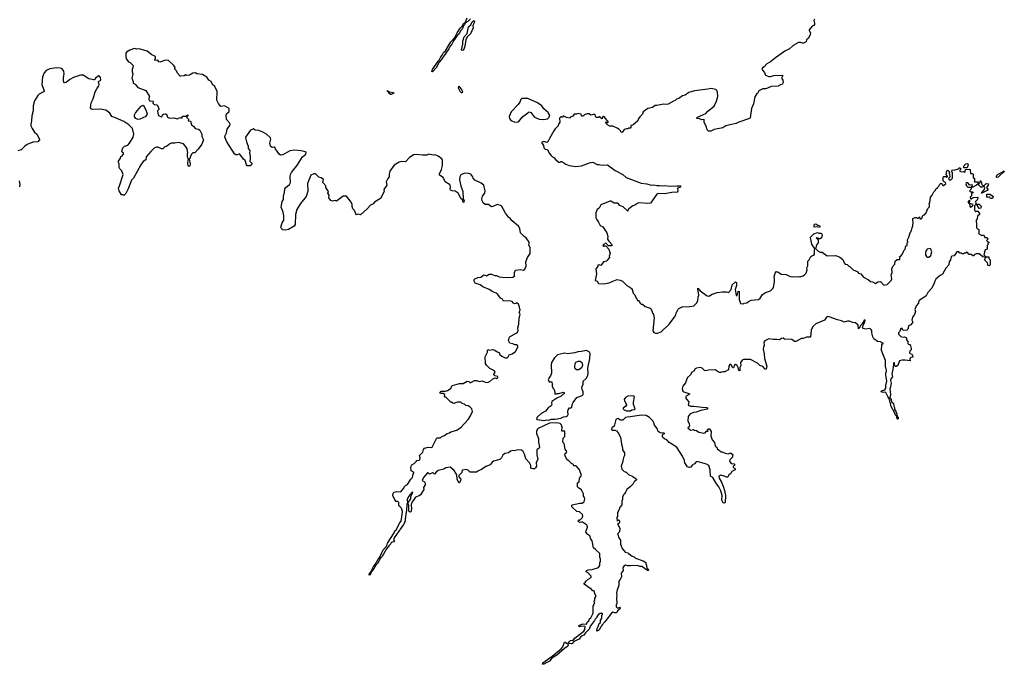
# Model space of a CAD drawing. Extents: x 2528690 to 2677062, y 911844 to 1023253.
# Tile 11 of 145: x 2553500 to 2567370, y 932264 to 941348. Entities that reach past the tile are written whole.
import ezdxf

# ---------------------------------------------------------------- set-up
doc = ezdxf.new("R2010")
doc.units = 0

msp = doc.modelspace()

# ---------------------------------------------------------------- linework, layer by layer
at = {"layer": '0CON10XD'}
for points in [[(2559315, 940614), (2559308, 940618), (2559315, 940644), (2559394, 940765), (2559410, 940780), (2559432, 940825), (2559453, 940847), (2559469, 940885), (2559499, 940911), (2559575, 941037), (2559631, 941099), (2559663, 941165), (2559705, 941231), (2559739, 941261), (2559752, 941295), (2559778, 941312), (2559805, 941373)], [(2559850, 941360), (2559815, 941322), (2559778, 941302), (2559766, 941275), (2559750, 941260), (2559735, 941215), (2559710, 941190), (2559690, 941150), (2559669, 941131), (2559611, 941049), (2559587, 941003), (2559563, 940977), (2559545, 940936), (2559435, 940781), (2559410, 940750), (2559365, 940670), (2559315, 940614)], [(2559735, 940916), (2559724, 940925), (2559741, 941005), (2559741, 941045), (2559760, 941105), (2559804, 941155), (2559824, 941246), (2559854, 941275), (2559874, 941316), (2559895, 941330), (2559905, 941330), (2559904, 941305), (2559882, 941268), (2559887, 941235), (2559849, 941151), (2559805, 941105), (2559786, 941065), (2559769, 940975), (2559756, 940934), (2559745, 940919), (2559735, 940916)], [(2564696, 941355), (2564687, 941335), (2564698, 941298), (2564695, 941280), (2564685, 941268), (2564665, 941258), (2564623, 941205), (2564622, 941195), (2564640, 941165), (2564633, 941135), (2564608, 941085), (2564582, 941065), (2564580, 941035), (2564543, 941017), (2564525, 941018), (2564505, 941028), (2564473, 941027), (2564395, 940986), (2564345, 940936), (2564278, 940905), (2564145, 940813), (2564076, 940754), (2564025, 940724), (2563986, 940684), (2563965, 940671), (2563956, 940655), (2563962, 940635), (2563992, 940605), (2563999, 940575), (2564007, 940567)], [(2560388, 936608), (2560397, 936623), (2560435, 936637), (2560486, 936674), (2560518, 936735), (2560515, 936750), (2560500, 936765), (2560475, 936768), (2560445, 936782), (2560405, 936788), (2560387, 936825), (2560398, 936872), (2560407, 936883), (2560495, 936929), (2560513, 936945), (2560523, 936965), (2560518, 937005), (2560529, 937055), (2560534, 937146), (2560548, 937195), (2560538, 937225), (2560550, 937255), (2560542, 937295), (2560525, 937340), (2560505, 937360), (2560473, 937343), (2560454, 937354), (2560436, 937376), (2560406, 937386), (2560315, 937382), (2560299, 937409), (2560272, 937425), (2560236, 937476), (2560214, 937494), (2560165, 937512), (2560115, 937544), (2560022, 937582), (2559985, 937611), (2559929, 937629), (2559917, 937637), (2559900, 937665), (2559900, 937685), (2559913, 937697), (2559954, 937716), (2559995, 937718), (2560037, 937753), (2560055, 937750), (2560075, 937738), (2560115, 937760), (2560145, 937763), (2560195, 937743), (2560215, 937743), (2560255, 937724), (2560295, 937721), (2560376, 937714), (2560445, 937718), (2560468, 937735), (2560470, 937785), (2560485, 937820), (2560555, 937828), (2560595, 937820), (2560616, 937834), (2560636, 937875), (2560631, 937935), (2560654, 937996), (2560691, 938055), (2560690, 938135), (2560671, 938175), (2560679, 938195), (2560678, 938215), (2560635, 938274), (2560605, 938294), (2560556, 938346), (2560547, 938405), (2560528, 938438), (2560435, 938513), (2560408, 938548), (2560384, 938565), (2560345, 938620), (2560287, 938725), (2560226, 938744), (2560165, 938716), (2560145, 938713), (2560105, 938742), (2560055, 938746), (2560027, 938767), (2560014, 938796), (2560010, 938825), (2560021, 938859), (2560050, 938905), (2560059, 938935), (2560041, 938995), (2560036, 939016), (2560003, 939045), (2559911, 939085), (2559890, 939115), (2559884, 939135), (2559855, 939169), (2559825, 939180), (2559766, 939184), (2559715, 939162), (2559698, 939135), (2559697, 939093), (2559712, 939005), (2559743, 938925), (2559747, 938817), (2559760, 938795), (2559757, 938775), (2559745, 938770), (2559738, 938808), (2559720, 938825), (2559675, 938904), (2559635, 938932), (2559590, 938935), (2559570, 938945), (2559563, 938963), (2559569, 938995), (2559564, 939015), (2559555, 939026), (2559495, 939064), (2559465, 939122), (2559416, 939156), (2559416, 939175), (2559440, 939235), (2559454, 939295), (2559456, 939365), (2559446, 939385), (2559395, 939426), (2559355, 939444), (2559325, 939441), (2559265, 939451), (2559235, 939441), (2559175, 939438), (2559085, 939448), (2559046, 939444), (2558985, 939403), (2558935, 939347), (2558885, 939348), (2558845, 939338), (2558775, 939300), (2558716, 939214), (2558704, 939175), (2558706, 939135), (2558685, 939110), (2558663, 939065), (2558670, 939015), (2558631, 938955), (2558632, 938928), (2558583, 938827), (2558500, 938775), (2558480, 938755), (2558440, 938735), (2558395, 938682), (2558302, 938598), (2558265, 938608), (2558245, 938600), (2558235, 938610), (2558218, 938658), (2558192, 938685), (2558182, 938715), (2558182, 938745), (2558170, 938775), (2558105, 938860), (2558055, 938862), (2557965, 938792), (2557945, 938800), (2557905, 938792), (2557885, 938802), (2557855, 938840), (2557858, 938875), (2557843, 938905), (2557849, 938929), (2557813, 938983), (2557812, 939005), (2557772, 939055), (2557778, 939095), (2557745, 939120), (2557715, 939128), (2557668, 939178), (2557645, 939178), (2557601, 939155), (2557555, 939038), (2557558, 938932), (2557535, 938857), (2557454, 938756), (2557404, 938675), (2557383, 938605), (2557380, 938460), (2557365, 938438), (2557285, 938392), (2557245, 938383), (2557205, 938388), (2557192, 938395), (2557180, 938425), (2557197, 938485), (2557219, 938525), (2557222, 938585), (2557211, 938635), (2557184, 938705), (2557198, 938785), (2557214, 938816), (2557214, 938866), (2557229, 938915), (2557234, 938965), (2557250, 938985), (2557303, 939025), (2557316, 939054), (2557309, 939139), (2557314, 939165), (2557329, 939195), (2557415, 939305), (2557483, 939417), (2557532, 939455), (2557534, 939475), (2557523, 939485), (2557465, 939502), (2557375, 939510), (2557305, 939498), (2557205, 939443), (2557175, 939441), (2557156, 939455), (2557126, 939495), (2557104, 939525), (2557095, 939550), (2557085, 939554), (2557055, 939549), (2557034, 939565), (2557024, 939606), (2557036, 939665), (2557032, 939685), (2556978, 939735), (2556925, 939764), (2556870, 939785), (2556815, 939792), (2556795, 939808), (2556783, 939807), (2556750, 939790), (2556681, 939695), (2556679, 939685), (2556694, 939626), (2556719, 939565), (2556720, 939535), (2556740, 939505), (2556736, 939465), (2556746, 939435), (2556747, 939385), (2556743, 939355), (2556768, 939325), (2556767, 939303), (2556745, 939290), (2556705, 939290), (2556694, 939304), (2556678, 939365), (2556655, 939383), (2556601, 939451), (2556587, 939453), (2556565, 939443), (2556547, 939443), (2556525, 939458), (2556416, 939626), (2556392, 939695), (2556393, 939715), (2556412, 939755), (2556423, 939807), (2556461, 939855), (2556464, 939875), (2556456, 939896), (2556415, 939942), (2556408, 940005), (2556415, 940023), (2556449, 940055), (2556452, 940095), (2556383, 940133), (2556335, 940123), (2556300, 940165), (2556279, 940215), (2556282, 940335), (2556248, 940405), (2556217, 940435), (2556199, 940479), (2556165, 940497), (2556136, 940536), (2556075, 940577), (2555995, 940587), (2555975, 940597), (2555940, 940595), (2555892, 940568), (2555855, 940562), (2555835, 940570), (2555815, 940558), (2555768, 940552), (2555762, 940552), (2555722, 940595), (2555708, 940628), (2555685, 940650), (2555688, 940675), (2555672, 940705), (2555595, 940771), (2555555, 940779), (2555475, 940751), (2555462, 940755), (2555445, 940778), (2555415, 940772), (2555402, 940785), (2555412, 940805), (2555412, 940825), (2555405, 940832), (2555363, 940853), (2555294, 940904), (2555185, 940936), (2555144, 940934), (2555115, 940942), (2555050, 940920), (2555005, 940892), (2554997, 940875), (2554993, 940835), (2554998, 940798), (2555032, 940755), (2555055, 940743), (2555098, 940705), (2555096, 940674), (2555083, 940645), (2555084, 940615), (2555096, 940585), (2555087, 940563), (2555082, 940525), (2555100, 940475), (2555100, 940455), (2555125, 940438), (2555165, 940394), (2555275, 940350), (2555330, 940265), (2555322, 940258), (2555320, 940235), (2555325, 940210), (2555335, 940203), (2555375, 940200), (2555380, 940195), (2555375, 940170), (2555394, 940154), (2555405, 940152), (2555435, 940148), (2555458, 940095), (2555458, 940082), (2555440, 940065), (2555452, 940002), (2555495, 939980), (2555508, 939985), (2555514, 940006), (2555524, 940016), (2555555, 940022), (2555570, 940015), (2555580, 939975), (2555600, 939965), (2555625, 939960), (2555673, 939963), (2555725, 939952), (2555755, 939968), (2555785, 939960), (2555792, 939988), (2555842, 939988), (2555868, 940008), (2555870, 939995), (2555852, 939975), (2555878, 939945), (2555880, 939935), (2555873, 939923), (2555905, 939920), (2555922, 939865), (2555949, 939849), (2555972, 939815), (2556017, 939807), (2556039, 939789), (2556068, 939735), (2556064, 939704), (2556087, 939655), (2556067, 939595), (2556015, 939522), (2555965, 939470), (2555938, 939472), (2555925, 939460), (2555903, 939417), (2555900, 939395), (2555888, 939382), (2555901, 939315), (2555895, 939290), (2555885, 939280), (2555875, 939290), (2555870, 939325), (2555872, 939365), (2555880, 939385), (2555870, 939395), (2555862, 939425), (2555862, 939455), (2555870, 939475), (2555862, 939485), (2555858, 939535), (2555808, 939598), (2555735, 939617), (2555685, 939608), (2555635, 939608), (2555615, 939600), (2555567, 939563), (2555545, 939558), (2555515, 939530), (2555499, 939529), (2555445, 939552), (2555427, 939553), (2555392, 939538), (2555345, 939492), (2555282, 939415), (2555276, 939374), (2555241, 939349), (2555205, 939302), (2555104, 939116), (2555073, 939085), (2555028, 938965), (2554995, 938900), (2554965, 938870), (2554955, 938880), (2554932, 938882), (2554900, 938935), (2554890, 938975), (2554908, 939005), (2554957, 939165), (2554938, 939218), (2554910, 939245), (2554903, 939263), (2554900, 939315), (2554890, 939335), (2554890, 939355), (2554920, 939395), (2554925, 939420), (2554945, 939430), (2554960, 939455), (2554960, 939465), (2554943, 939483), (2554940, 939495), (2554955, 939540), (2554975, 939568), (2555025, 939582), (2555045, 939608), (2555098, 939692), (2555109, 939735), (2555088, 939815), (2555038, 939868), (2554965, 939912), (2554850, 939965), (2554800, 939985), (2554769, 940029), (2554715, 940073), (2554635, 940089), (2554525, 940083), (2554505, 940090), (2554498, 940105), (2554507, 940175), (2554537, 940235), (2554565, 940330), (2554587, 940375), (2554616, 940415), (2554618, 940435), (2554610, 940475), (2554641, 940495), (2554637, 940535), (2554625, 940552), (2554615, 940557), (2554601, 940549), (2554570, 940525), (2554557, 940503), (2554545, 940502), (2554475, 940517), (2554395, 940566), (2554355, 940567), (2554256, 940534), (2554204, 940506), (2554155, 940461), (2554135, 940457), (2554124, 940464), (2554116, 940495), (2554116, 940535), (2554126, 940586), (2554123, 940625), (2554100, 940655), (2554077, 940667), (2554015, 940671), (2553925, 940654), (2553875, 940632), (2553845, 940600), (2553821, 940545)], [(2553821, 940545), (2553811, 940435), (2553844, 940345), (2553835, 940330), (2553775, 940299), (2553755, 940279), (2553710, 940205), (2553692, 940135), (2553689, 940065), (2553670, 939995), (2553668, 939925), (2553656, 939874), (2553656, 939854), (2553674, 939815), (2553710, 939765), (2553740, 939735), (2553780, 939665), (2553777, 939655), (2553755, 939628), (2553685, 939620), (2553605, 939591), (2553572, 939568), (2553520, 939515), (2553475, 939502)], [(2564007, 940567), (2564055, 940548), (2564075, 940548), (2564125, 940560), (2564245, 940568), (2564247, 940553), (2564230, 940525), (2564252, 940495), (2564257, 940463), (2564240, 940435), (2564215, 940432), (2564185, 940412), (2564085, 940408), (2564035, 940382), (2564005, 940372), (2563968, 940372), (2563910, 940345), (2563895, 940310), (2563882, 940308), (2563855, 940262), (2563837, 940163), (2563807, 940095), (2563788, 939965), (2563780, 939955), (2563628, 939902), (2563595, 939884), (2563502, 939868), (2563448, 939852), (2563405, 939826), (2563285, 939802), (2563235, 939778), (2563205, 939778), (2563184, 939794), (2563172, 939842), (2563143, 939903), (2563140, 939935), (2563135, 939940), (2563108, 939938), (2563075, 939952), (2563040, 939955), (2563040, 939965), (2563050, 939975), (2563165, 940028), (2563195, 940060), (2563281, 940129), (2563318, 940202), (2563334, 940265), (2563331, 940325), (2563322, 940352), (2563305, 940366), (2563235, 940378), (2563195, 940367), (2563004, 940346), (2562925, 940321), (2562875, 940286), (2562835, 940274), (2562785, 940238), (2562754, 940226), (2562735, 940208), (2562709, 940201), (2562635, 940158), (2562605, 940152), (2562567, 940157), (2562475, 940138), (2562452, 940138), (2562415, 940110), (2562350, 940095), (2562285, 940052), (2562272, 940015), (2562235, 939980), (2562213, 939947), (2562208, 939925), (2562136, 939864), (2562110, 939855), (2562110, 939825), (2562105, 939820), (2562075, 939820), (2562065, 939810), (2562048, 939812), (2562015, 939800), (2561985, 939760), (2561974, 939764), (2561965, 939780), (2561943, 939803), (2561915, 939820), (2561855, 939848), (2561815, 939850), (2561780, 939865), (2561760, 939885), (2561760, 939895), (2561750, 939905), (2561765, 939910), (2561775, 939900), (2561785, 939900), (2561790, 939905), (2561788, 939915), (2561770, 939930), (2561745, 939972), (2561725, 939982), (2561712, 939978), (2561705, 939950), (2561680, 939965), (2561675, 939980), (2561665, 939980), (2561655, 939970), (2561625, 939970), (2561610, 939985), (2561605, 940010), (2561585, 940012), (2561545, 940002), (2561522, 940022), (2561495, 940022), (2561453, 940007), (2561442, 939988), (2561425, 939988), (2561412, 939995), (2561408, 940018), (2561365, 940028), (2561345, 940018), (2561313, 940017), (2561288, 939982), (2561262, 939978), (2561255, 939960), (2561205, 939968), (2561165, 939990), (2561155, 939990), (2561145, 939970), (2561135, 939980), (2561123, 939977), (2561105, 939960), (2561110, 939905), (2561090, 939875), (2561087, 939853), (2561045, 939810), (2561025, 939780), (2560964, 939676), (2560942, 939625), (2560925, 939617), (2560885, 939631), (2560852, 939618), (2560878, 939575), (2560884, 939544), (2560900, 939525), (2560935, 939518), (2560958, 939465), (2560985, 939432), (2561004, 939414), (2561026, 939406), (2561051, 939371), (2561095, 939340), (2561115, 939340), (2561125, 939350), (2561135, 939350), (2561194, 939314), (2561240, 939295), (2561335, 939277), (2561415, 939287), (2561525, 939330), (2561575, 939340), (2561635, 939309), (2561665, 939309), (2561705, 939298), (2561780, 939305), (2561890, 939225), (2561995, 939167), (2562044, 939124), (2562254, 939044), (2562335, 939034), (2562395, 939016), (2562435, 939021), (2562475, 939010), (2562515, 939013), (2562555, 939008), (2562585, 939012), (2562665, 939003), (2562755, 939009), (2562810, 939005), (2562810, 938995), (2562800, 938985), (2562766, 938974), (2562769, 938935), (2562760, 938915), (2562715, 938918), (2562585, 938894), (2562493, 938897), (2562475, 938888), (2562385, 938762), (2562345, 938757), (2562235, 938769), (2562208, 938762), (2562165, 938733), (2562135, 938723), (2562082, 938685), (2562072, 938675), (2562065, 938652), (2561999, 938709), (2561955, 938732), (2561925, 938762), (2561874, 938764), (2561825, 938792), (2561815, 938792), (2561685, 938737), (2561665, 938690), (2561635, 938672), (2561614, 938626), (2561614, 938555), (2561624, 938535), (2561654, 938494), (2561677, 938447), (2561715, 938428), (2561770, 938345), (2561783, 938295), (2561781, 938255), (2561798, 938228), (2561846, 938174), (2561835, 938161), (2561793, 938163), (2561770, 938185), (2561766, 938196), (2561755, 938198), (2561725, 938182), (2561713, 938167), (2561725, 938152), (2561735, 938160), (2561755, 938160), (2561798, 938115), (2561818, 938055), (2561803, 938015), (2561808, 937995), (2561775, 937960), (2561770, 937945), (2561725, 937938), (2561686, 937884), (2561665, 937892), (2561645, 937890), (2561642, 937868), (2561618, 937835), (2561624, 937766), (2561608, 937675), (2561635, 937662), (2561655, 937632), (2561725, 937627), (2561805, 937638), (2561845, 937658), (2561915, 937688), (2561957, 937677), (2561991, 937661), (2562054, 937604), (2562095, 937580), (2562118, 937558), (2562127, 937547), (2562140, 937495), (2562165, 937470), (2562182, 937422), (2562200, 937405), (2562205, 937390), (2562215, 937390), (2562228, 937378), (2562230, 937365), (2562242, 937352), (2562255, 937340), (2562275, 937340), (2562310, 937305), (2562382, 937282), (2562395, 937270), (2562418, 937208), (2562430, 937195), (2562440, 937145), (2562418, 936965), (2562435, 936940), (2562455, 936932), (2562485, 936932), (2562535, 936948), (2562650, 937055), (2562722, 937155), (2562742, 937188), (2562750, 937225), (2562760, 937235), (2562770, 937265), (2562785, 937280), (2562815, 937290), (2562828, 937302), (2562935, 937308), (2562995, 937318), (2563036, 937354), (2563052, 937385), (2563058, 937442), (2563067, 937465), (2563051, 937555), (2563054, 937566), (2563087, 937527), (2563185, 937457), (2563206, 937454), (2563255, 937478), (2563325, 937503), (2563397, 937513), (2563454, 937514), (2563485, 937502), (2563522, 937545), (2563535, 937611), (2563585, 937656), (2563597, 937645), (2563599, 937601), (2563577, 937545), (2563595, 937460), (2563605, 937460), (2563621, 937519), (2563635, 937522), (2563634, 937405), (2563655, 937348), (2563695, 937343), (2563705, 937352), (2563745, 937358), (2563765, 937378), (2563805, 937394), (2563907, 937403), (2563930, 937425), (2563962, 937475), (2564005, 937504), (2564075, 937529), (2564106, 937554), (2564118, 937575), (2564131, 937655), (2564133, 937693), (2564126, 937725), (2564144, 937776), (2564162, 937798), (2564182, 937795), (2564225, 937760), (2564296, 937756), (2564355, 937730), (2564385, 937724), (2564415, 937730), (2564445, 937723), (2564475, 937730), (2564490, 937725), (2564535, 937737), (2564562, 937755), (2564577, 937775), (2564592, 937825), (2564588, 937852), (2564601, 937879), (2564600, 937945), (2564622, 937965), (2564645, 938010), (2564658, 938022), (2564688, 938032), (2564696, 938044), (2564696, 938095), (2564703, 938123), (2564683, 938145), (2564661, 938185), (2564643, 938255), (2564642, 938285), (2564685, 938330), (2564738, 938348), (2564755, 938338), (2564785, 938342), (2564796, 938336), (2564803, 938315), (2564796, 938274), (2564775, 938260), (2564755, 938260), (2564745, 938270), (2564730, 938270), (2564725, 938280), (2564720, 938275), (2564750, 938245), (2564750, 938205), (2564736, 938184), (2564723, 938175), (2564716, 938134), (2564710, 938125), (2564748, 938085), (2564775, 938074), (2564805, 938072), (2564875, 938022), (2564995, 938026), (2565052, 938002), (2565095, 937970), (2565115, 937920), (2565130, 937905), (2565155, 937898), (2565180, 937875), (2565195, 937870), (2565240, 937825), (2565295, 937798), (2565315, 937778), (2565350, 937765), (2565385, 937720), (2565455, 937682), (2565485, 937658), (2565515, 937652), (2565555, 937632), (2565590, 937655), (2565625, 937658), (2565675, 937608), (2565695, 937612), (2565720, 937615), (2565777, 937675), (2565784, 937695), (2565777, 937753), (2565792, 937785), (2565784, 937836), (2565805, 937880), (2565830, 937905), (2565833, 937947), (2565863, 937967), (2565892, 937968), (2565900, 937975), (2565900, 937995), (2565892, 938008), (2565908, 938012), (2565926, 938034), (2565947, 938065), (2565956, 938095), (2565974, 938116), (2565985, 938160), (2566000, 938165), (2566000, 938205), (2566010, 938215), (2566008, 938245), (2566027, 938283), (2566043, 938345), (2566062, 938375), (2566070, 938415), (2566083, 938445), (2566088, 938495), (2566080, 938525), (2566082, 938548), (2566115, 938560), (2566135, 938560), (2566145, 938550), (2566155, 938550), (2566175, 938570), (2566182, 938542), (2566195, 938540), (2566208, 938552), (2566222, 938588), (2566235, 938600), (2566245, 938600), (2566270, 938625), (2566292, 938688), (2566317, 938713), (2566318, 938735), (2566310, 938755), (2566320, 938765), (2566328, 938845), (2566352, 938875), (2566375, 938922), (2566402, 938945), (2566412, 938968), (2566428, 938972), (2566430, 938985), (2566447, 939003), (2566465, 939040), (2566488, 939038), (2566505, 939010), (2566515, 939010), (2566547, 939033), (2566540, 939055), (2566522, 939062), (2566510, 939075), (2566508, 939115), (2566515, 939140), (2566545, 939140), (2566555, 939130), (2566568, 939132), (2566570, 939145), (2566550, 939165), (2566562, 939218), (2566575, 939228), (2566600, 939205), (2566600, 939195), (2566590, 939185), (2566598, 939175), (2566602, 939128), (2566582, 939108), (2566595, 939090), (2566615, 939090), (2566638, 939115), (2566640, 939155)], [(2559725, 940316), (2559705, 940336), (2559682, 940385), (2559685, 940413), (2559729, 940355), (2559737, 940335), (2559735, 940317), (2559725, 940316)], [(2558735, 940293), (2558722, 940295), (2558699, 940315), (2558693, 940333), (2558670, 940345), (2558688, 940345), (2558703, 940333), (2558764, 940324), (2558770, 940315), (2558735, 940293)], [(2555165, 939945), (2555195, 939952), (2555280, 939990), (2555300, 940015), (2555283, 940073), (2555252, 940125), (2555235, 940140), (2555204, 940126), (2555131, 940039), (2555112, 940005), (2555112, 939982), (2555129, 939959), (2555165, 939945)], [(2560475, 939906), (2560525, 939911), (2560585, 939977), (2560675, 940048), (2560699, 940039), (2560754, 939974), (2560817, 939947), (2560885, 939940), (2560935, 939950), (2560960, 939975), (2560970, 940005), (2560950, 940025), (2560950, 940035), (2560884, 940094), (2560853, 940133), (2560795, 940178), (2560658, 940238), (2560575, 940236), (2560560, 940225), (2560544, 940186), (2560520, 940155), (2560425, 940048), (2560396, 939985), (2560401, 939955), (2560415, 939936), (2560433, 939925), (2560475, 939906)], [(2566845, 939260), (2566805, 939260), (2566790, 939275), (2566830, 939315), (2566845, 939322), (2566858, 939318), (2566862, 939305), (2566845, 939260)], [(2566640, 939155), (2566640, 939195), (2566630, 939205), (2566635, 939230), (2566665, 939228), (2566685, 939238), (2566715, 939240), (2566735, 939260), (2566745, 939260), (2566760, 939245), (2566742, 939228), (2566742, 939212), (2566765, 939202), (2566795, 939210), (2566815, 939200), (2566820, 939205), (2566822, 939238), (2566875, 939242), (2566888, 939235), (2566892, 939182), (2566925, 939180), (2566932, 939172), (2566932, 939125), (2566952, 939112), (2566948, 939085), (2566952, 939062), (2567000, 939065), (2566998, 939032), (2566980, 939015), (2566925, 938990), (2566910, 938990), (2566920, 939005), (2566915, 939020), (2566885, 939018), (2566855, 939048), (2566833, 939047), (2566830, 939035), (2566838, 939005), (2566855, 938990), (2566910, 938990), (2566897, 938953), (2566880, 938935), (2566895, 938920), (2566925, 938920), (2566930, 938915), (2566910, 938895), (2566910, 938865), (2566890, 938845), (2566892, 938822), (2566905, 938822), (2566929, 938841), (2566995, 938847), (2566992, 938815), (2566966, 938785), (2566968, 938758), (2566975, 938750), (2567015, 938750), (2567042, 938722), (2567039, 938691), (2567015, 938688), (2567000, 938705), (2566988, 938738), (2566965, 938740), (2566950, 938725), (2566950, 938665), (2566960, 938655), (2566962, 938642), (2566975, 938650), (2566995, 938650), (2567020, 938615), (2567020, 938605), (2566993, 938577), (2566987, 938543), (2566972, 938525), (2566972, 938495), (2566980, 938485), (2566980, 938415), (2566992, 938402), (2567010, 938395), (2567012, 938332), (2567045, 938310), (2567075, 938310), (2567090, 938295), (2567095, 938280), (2567127, 938277), (2567140, 938255), (2567120, 938235), (2567132, 938222), (2567150, 938215), (2567150, 938205), (2567140, 938195), (2567140, 938175), (2567130, 938165), (2567130, 938115), (2567100, 938105), (2567081, 938035), (2567108, 938008), (2567150, 938005), (2567150, 937985), (2567170, 937965), (2567170, 937895), (2567155, 937880), (2567143, 937883), (2567134, 937894), (2567138, 937905), (2567131, 937921), (2567091, 937965), (2567108, 937998), (2567066, 938006), (2567015, 938048), (2566973, 938047), (2566952, 938038), (2566935, 938020), (2566925, 938020), (2566905, 938040), (2566875, 938040), (2566845, 938070), (2566825, 938060), (2566805, 938060), (2566795, 938050), (2566775, 938050), (2566765, 938060), (2566745, 938060), (2566723, 938083), (2566701, 938079), (2566665, 938020), (2566633, 938017), (2566620, 938005), (2566610, 937965), (2566591, 937935), (2566588, 937892), (2566544, 937846), (2566500, 937760), (2566465, 937741), (2566405, 937691), (2566389, 937665), (2566384, 937635), (2566347, 937565), (2566295, 937502), (2566268, 937455), (2566168, 937385), (2566160, 937355), (2566130, 937315), (2566108, 937265), (2566117, 937235), (2566107, 937193), (2566076, 937154), (2566068, 937115), (2566080, 937085), (2566055, 937050), (2566020, 937035), (2566017, 937003), (2566010, 936985), (2565997, 936973), (2565945, 936970), (2565938, 936988), (2565925, 937000), (2565910, 936985), (2565900, 936955), (2565880, 936935), (2565880, 936915), (2565913, 936885), (2565935, 936873), (2565965, 936880), (2565992, 936865), (2565992, 936835), (2566010, 936815), (2566010, 936785), (2566025, 936770), (2566045, 936770), (2566059, 936715), (2566057, 936695), (2566038, 936675), (2566033, 936655), (2566045, 936642), (2566068, 936635), (2566078, 936615), (2566080, 936590), (2566055, 936587), (2566044, 936576), (2566040, 936565), (2566045, 936540), (2565975, 936552), (2565928, 936552), (2565895, 936540), (2565870, 936475), (2565845, 936460), (2565835, 936460), (2565828, 936468), (2565825, 936510), (2565815, 936517), (2565810, 936505), (2565804, 936445), (2565784, 936355), (2565794, 936315), (2565772, 936288), (2565767, 936265), (2565777, 936225), (2565768, 936172), (2565757, 936145), (2565769, 936065), (2565757, 936017), (2565776, 935996), (2565783, 935965), (2565808, 935938), (2565813, 935903), (2565824, 935884), (2565823, 935853), (2565843, 935833), (2565858, 935788), (2565860, 935755), (2565876, 935745), (2565876, 935723), (2565865, 935720), (2565861, 935725), (2565854, 935754), (2565838, 935775), (2565830, 935805), (2565774, 935895), (2565757, 935975), (2565742, 936015), (2565727, 936037), (2565703, 936095), (2565695, 936100), (2565664, 936094), (2565633, 936105), (2565642, 936118), (2565688, 936132), (2565703, 936155), (2565703, 936195), (2565716, 936255), (2565700, 936345), (2565700, 936375), (2565710, 936385), (2565710, 936405), (2565698, 936465), (2565696, 936545), (2565638, 936685), (2565643, 936767), (2565655, 936780), (2565670, 936785), (2565625, 936807), (2565585, 936812), (2565531, 936851), (2565518, 936878), (2565503, 936935), (2565505, 936970), (2565489, 936989), (2565465, 936994), (2565425, 936988), (2565378, 936995), (2565374, 937005), (2565388, 937052), (2565407, 937085), (2565408, 937118), (2565395, 937107), (2565369, 937061), (2565351, 937045), (2565327, 937003), (2565315, 936993), (2565311, 937041), (2565275, 937078), (2565235, 937080), (2565185, 937099), (2565162, 937098), (2565114, 937084), (2565075, 937103), (2565018, 937118), (2564901, 937161), (2564885, 937164), (2564865, 937158), (2564835, 937116), (2564715, 937061), (2564674, 937026), (2564649, 936975), (2564640, 936875), (2564585, 936872), (2564536, 936854), (2564515, 936853), (2564435, 936812), (2564413, 936813), (2564379, 936839), (2564275, 936848), (2564255, 936858), (2564230, 936855), (2564205, 936838), (2564165, 936843), (2564115, 936840), (2564055, 936851), (2563995, 936821), (2563982, 936805), (2563986, 936756), (2563976, 936735), (2563972, 936705), (2563988, 936638), (2563992, 936575), (2564024, 936466), (2564017, 936423), (2564000, 936425), (2563970, 936460), (2563925, 936476), (2563895, 936507), (2563795, 936561), (2563695, 936561), (2563675, 936548), (2563655, 936515), (2563659, 936475), (2563646, 936445), (2563645, 936398), (2563630, 936405), (2563622, 936445), (2563605, 936474), (2563585, 936487), (2563571, 936479), (2563555, 936443), (2563545, 936442), (2563522, 936485), (2563515, 936492), (2563505, 936490), (2563490, 936465), (2563485, 936412), (2563435, 936384), (2563405, 936384), (2563375, 936374), (2563355, 936377), (2563295, 936413), (2563205, 936408), (2563165, 936399), (2563146, 936406), (2563115, 936439), (2563085, 936446), (2563035, 936436), (2563015, 936426), (2562996, 936394), (2562965, 936377), (2562948, 936345), (2562908, 936305), (2562891, 936275), (2562881, 936229), (2562840, 936185), (2562832, 936145), (2562842, 936115), (2562854, 936104), (2562938, 936075), (2562930, 936065), (2562887, 936043), (2562878, 936025), (2562891, 936001), (2562928, 935965), (2562918, 935915), (2562951, 935901), (2562995, 935903), (2563115, 935886), (2563180, 935885), (2563193, 935875), (2563185, 935861), (2563095, 935842), (2563031, 935819), (2562995, 935814), (2562946, 935794), (2562917, 935755), (2562910, 935695), (2562931, 935655), (2562934, 935625), (2562929, 935611), (2562912, 935595), (2562945, 935566), (2562955, 935563), (2562992, 935572), (2563005, 935562), (2563035, 935558), (2563065, 935533), (2563135, 935520), (2563155, 935528), (2563175, 935550), (2563195, 935550), (2563200, 935555), (2563190, 935565), (2563190, 935575), (2563205, 935582), (2563215, 935580), (2563240, 935545), (2563238, 935485), (2563256, 935426), (2563288, 935388), (2563298, 935345), (2563304, 935334), (2563320, 935325), (2563325, 935300), (2563359, 935279), (2563375, 935260), (2563395, 935258), (2563438, 935238), (2563485, 935230), (2563515, 935242), (2563550, 935215), (2563540, 935205), (2563540, 935185), (2563502, 935145), (2563500, 935125), (2563523, 935093), (2563565, 935090), (2563570, 935085), (2563570, 935065), (2563550, 935055), (2563550, 935035), (2563575, 935030), (2563580, 935005), (2563531, 934979), (2563516, 934954), (2563490, 934935), (2563475, 934902), (2563455, 934901), (2563426, 934916), (2563375, 934929), (2563349, 934915), (2563355, 934885), (2563385, 934830), (2563412, 934762), (2563429, 934715), (2563442, 934645), (2563436, 934544), (2563425, 934534), (2563408, 934538), (2563392, 934575), (2563396, 934645), (2563379, 934709), (2563347, 934765), (2563316, 934805), (2563266, 934895), (2563232, 934915), (2563226, 935006), (2563207, 935065), (2563175, 935083), (2563045, 935120), (2563028, 935115), (2563005, 935090), (2562971, 935069), (2562955, 935040), (2562935, 935038), (2562905, 935048), (2562870, 935105), (2562864, 935135), (2562835, 935197), (2562760, 935315), (2562735, 935339), (2562651, 935391), (2562616, 935425), (2562585, 935440), (2562560, 935460), (2562553, 935475), (2562556, 935494), (2562570, 935510), (2562588, 935515), (2562575, 935519), (2562526, 935526), (2562506, 935536), (2562496, 935546), (2562482, 935585), (2562442, 935632), (2562434, 935665), (2562417, 935697), (2562373, 935743), (2562325, 935771), (2562255, 935773), (2562105, 935750), (2562055, 935749), (2562035, 935740), (2561995, 935704), (2561965, 935704), (2561925, 935728), (2561899, 935715), (2561875, 935620), (2561842, 935595), (2561838, 935575), (2561844, 935564), (2561885, 935562), (2561905, 935552), (2561932, 935525), (2561963, 935463), (2561978, 935365), (2561992, 935315), (2561990, 935285), (2562022, 935245), (2562018, 935205), (2562004, 935176), (2561992, 935108), (2561972, 935055), (2561980, 935015), (2562015, 934980), (2562045, 934970), (2562075, 934940), (2562135, 934912), (2562186, 934876), (2562190, 934865), (2562154, 934836), (2562140, 934805), (2562105, 934768), (2562051, 934729), (2562032, 934692)], [(2567265, 939124), (2567258, 939128), (2567259, 939145), (2567268, 939162), (2567370, 939220), (2567356, 939195), (2567314, 939155), (2567285, 939131), (2567265, 939124)], [(2553492, 939075), (2553500, 939025), (2553497, 938995)], [(2567055, 938902), (2567050, 938905), (2567053, 938915), (2567088, 938952), (2567098, 938978), (2567085, 939000), (2567075, 939000), (2567065, 938988), (2567038, 938988), (2567012, 939015), (2567010, 939035), (2567028, 939052), (2567035, 939080), (2567050, 939055), (2567053, 939023), (2567075, 939010), (2567085, 939010), (2567115, 939040), (2567146, 939035), (2567141, 939015), (2567121, 938985), (2567140, 938955), (2567140, 938945), (2567055, 938902)], [(2567185, 938828), (2567173, 938833), (2567165, 938850), (2567132, 938842), (2567122, 938855), (2567122, 938888), (2567165, 938890), (2567205, 938868), (2567212, 938855), (2567205, 938830), (2567185, 938828)], [(2566895, 938708), (2566905, 938710), (2566928, 938732), (2566930, 938745), (2566880, 938760), (2566880, 938785), (2566890, 938795), (2566875, 938800), (2566860, 938785), (2566860, 938765), (2566880, 938760), (2566885, 938720), (2566895, 938708)], [(2564765, 938420), (2564735, 938428), (2564693, 938423), (2564693, 938457), (2564702, 938468), (2564715, 938470), (2564743, 938453), (2564765, 938448), (2564772, 938435), (2564765, 938420)], [(2566285, 938001), (2566305, 938003), (2566335, 938026), (2566347, 938075), (2566336, 938116), (2566325, 938122), (2566285, 938112), (2566270, 938095), (2566260, 938065), (2566261, 938035), (2566275, 938010), (2566285, 938001)], [(2562032, 934692), (2562020, 934665), (2562005, 934650), (2561993, 934617), (2561990, 934585), (2561980, 934565), (2561980, 934505), (2561970, 934495), (2561970, 934485), (2561950, 934475), (2561950, 934455), (2561920, 934405), (2561920, 934345), (2561910, 934335), (2561915, 934280), (2561935, 934300), (2561950, 934285), (2561950, 934265), (2561935, 934250), (2561920, 934245), (2561952, 934182), (2561949, 934131), (2561927, 934105), (2561927, 934095), (2561942, 934045), (2561963, 934013), (2561963, 933955), (2561988, 933895), (2562030, 933845), (2562070, 933835), (2562075, 933820), (2562085, 933820), (2562128, 933788), (2562155, 933780), (2562175, 933760), (2562282, 933722), (2562318, 933698), (2562320, 933675), (2562330, 933665), (2562328, 933645), (2562334, 933624), (2562352, 933605), (2562360, 933585), (2562344, 933584), (2562262, 933642), (2562234, 933644), (2562205, 933658), (2562105, 933650), (2562065, 933652), (2562035, 933662), (2562010, 933645), (2561998, 933622), (2561999, 933585), (2561974, 933546), (2561976, 933495), (2561961, 933459), (2561940, 933435), (2561940, 933375), (2561918, 933315), (2561908, 933265), (2561912, 933235), (2561908, 933205), (2561910, 933115), (2561902, 933105), (2561902, 933075), (2561915, 933060), (2561935, 933060), (2561948, 933068), (2561957, 933057), (2561956, 933045), (2561950, 933035), (2561925, 933022), (2561909, 932991), (2561883, 932987), (2561855, 932997), (2561837, 932983), (2561757, 932883), (2561745, 932860), (2561700, 932815), (2561700, 932805), (2561682, 932788), (2561668, 932755), (2561655, 932740), (2561645, 932740), (2561635, 932730), (2561630, 932735), (2561633, 932767), (2561650, 932795), (2561663, 932837), (2561680, 932855), (2561680, 932885), (2561700, 932915), (2561700, 932955), (2561710, 932965), (2561705, 932990), (2561695, 932980), (2561675, 932980), (2561665, 932970), (2561655, 932970), (2561630, 932935), (2561628, 932922), (2561605, 932900), (2561598, 932882), (2561541, 932805), (2561522, 932758), (2561469, 932705), (2561447, 932673), (2561424, 932665), (2561400, 932645), (2561382, 932618), (2561305, 932584), (2561283, 932557), (2561269, 932552), (2561237, 932557), (2561233, 932565), (2561244, 932586), (2561261, 932599), (2561295, 932606), (2561323, 932637), (2561447, 932733), (2561462, 932755), (2561468, 932798), (2561415, 932802), (2561385, 932793), (2561372, 932805), (2561375, 932810), (2561434, 932836), (2561485, 932830), (2561492, 932858), (2561515, 932878), (2561527, 932903), (2561545, 932921), (2561578, 932985), (2561580, 933085), (2561590, 933095), (2561590, 933115), (2561600, 933125), (2561590, 933155), (2561600, 933165), (2561600, 933195), (2561620, 933225), (2561600, 933255), (2561598, 933288), (2561585, 933300), (2561575, 933300), (2561545, 933330), (2561535, 933330), (2561450, 933395), (2561452, 933408), (2561470, 933415), (2561470, 933435), (2561485, 933440), (2561510, 933465), (2561550, 933485), (2561550, 933505), (2561520, 933535), (2561520, 933545), (2561480, 933565), (2561480, 933575), (2561488, 933585), (2561510, 933595), (2561565, 933598), (2561655, 933630), (2561672, 933658), (2561670, 933695), (2561680, 933715), (2561680, 933755), (2561670, 933765), (2561670, 933825), (2561613, 933883), (2561582, 933905), (2561564, 934005), (2561547, 934027), (2561531, 934075), (2561502, 934095), (2561477, 934125), (2561479, 934145), (2561500, 934195), (2561495, 934218), (2561485, 934230), (2561428, 934265), (2561415, 934269), (2561385, 934264), (2561363, 934285), (2561375, 934298), (2561385, 934292), (2561395, 934298), (2561427, 934335), (2561433, 934355), (2561427, 934375), (2561385, 934413), (2561350, 934415), (2561278, 934485), (2561278, 934505), (2561285, 934512), (2561384, 934536), (2561425, 934534), (2561450, 934555), (2561460, 934595), (2561457, 934615), (2561444, 934635), (2561444, 934665), (2561414, 934724), (2561375, 934748), (2561357, 934767), (2561358, 934822), (2561382, 934835), (2561384, 934885), (2561413, 934925), (2561388, 935005), (2561345, 935057), (2561335, 935062), (2561305, 935060), (2561299, 935079), (2561272, 935095), (2561235, 935132), (2561210, 935145), (2561188, 935188), (2561181, 935215), (2561184, 935236), (2561205, 935250), (2561208, 935265), (2561184, 935294), (2561170, 935375), (2561152, 935395), (2561158, 935452), (2561177, 935473), (2561180, 935485), (2561180, 935545), (2561165, 935560), (2561155, 935550), (2561135, 935550), (2561142, 935605), (2561126, 935645), (2561115, 935658), (2561065, 935669), (2560965, 935661), (2560805, 935589), (2560789, 935571), (2560780, 935545), (2560780, 935515), (2560808, 935445), (2560808, 935395), (2560823, 935325), (2560818, 935312), (2560784, 935285), (2560784, 935215), (2560797, 935155), (2560777, 935103), (2560778, 935058), (2560766, 935034), (2560751, 935019), (2560727, 935017), (2560710, 935025), (2560700, 935035), (2560698, 935065), (2560681, 935101), (2560628, 935158), (2560610, 935225), (2560591, 935261), (2560570, 935280), (2560526, 935286), (2560465, 935271), (2560445, 935278), (2560415, 935267), (2560385, 935244), (2560334, 935236), (2560305, 935212), (2560288, 935175), (2560265, 935150), (2560175, 935127), (2560155, 935112), (2560126, 935074), (2560065, 935053), (2560005, 935007), (2559965, 934992), (2559935, 934972), (2559845, 934970), (2559820, 934995), (2559795, 935008), (2559735, 935000), (2559730, 934965), (2559684, 934925), (2559686, 934905), (2559712, 934875), (2559711, 934855), (2559695, 934822), (2559685, 934820), (2559663, 934873), (2559656, 934935), (2559645, 934958), (2559620, 934995), (2559562, 935042), (2559505, 935032), (2559474, 935016), (2559395, 934994), (2559368, 934972), (2559345, 934942), (2559332, 934952), (2559325, 934960), (2559315, 934960), (2559273, 934943), (2559255, 934962), (2559245, 934963), (2559188, 934895), (2559168, 934855), (2559203, 934833), (2559212, 934815), (2559212, 934795), (2559190, 934755), (2559193, 934725), (2559145, 934653), (2559125, 934636), (2559075, 934618), (2559048, 934575), (2559027, 934555), (2559016, 934514), (2559020, 934445), (2559008, 934412), (2558995, 934408), (2558984, 934424), (2558984, 934505), (2558966, 934535), (2559008, 934595), (2559010, 934630), (2559040, 934685), (2559035, 934690), (2559025, 934683), (2558975, 934630), (2558957, 934587), (2558963, 934535), (2558955, 934522), (2558949, 934430), (2558939, 934385), (2558925, 934265), (2558908, 934232), (2558775, 934044), (2558767, 934017), (2558778, 933995), (2558775, 933988), (2558745, 933987), (2558733, 933977), (2558724, 933956), (2558703, 933937), (2558669, 933891), (2558606, 933785), (2558581, 933759), (2558542, 933685), (2558519, 933660), (2558475, 933587), (2558450, 933560), (2558438, 933525), (2558425, 933518), (2558421, 933535), (2558441, 933559), (2558485, 933643), (2558509, 933671), (2558543, 933735), (2558577, 933783), (2558622, 933875), (2558673, 933935), (2558680, 933970), (2558776, 934115), (2558786, 934145), (2558806, 934165), (2558848, 934252), (2558875, 934280), (2558886, 934376), (2558891, 934415), (2558885, 934450), (2558875, 934470), (2558855, 934490), (2558840, 934495), (2558840, 934545), (2558827, 934557), (2558805, 934560), (2558785, 934580), (2558754, 934645), (2558763, 934677), (2558775, 934690), (2558815, 934699), (2558870, 934695), (2558908, 934742), (2558924, 934776), (2558934, 934786), (2558963, 934797), (2559012, 934875), (2559032, 934895), (2559042, 934945), (2559058, 934965), (2559015, 934990), (2559012, 935045), (2559023, 935077), (2559056, 935094), (2559090, 935125), (2559092, 935138), (2559125, 935140), (2559135, 935150), (2559142, 935175), (2559133, 935207), (2559178, 935255), (2559188, 935292), (2559202, 935308), (2559255, 935322), (2559305, 935318), (2559312, 935325), (2559374, 935456), (2559430, 935455), (2559445, 935472), (2559485, 935488), (2559522, 935515), (2559556, 935524), (2559575, 935542), (2559658, 935562), (2559720, 935605), (2559818, 935715), (2559852, 935765), (2559878, 935828), (2559870, 935865), (2559846, 935886), (2559817, 935907), (2559783, 935913), (2559765, 935930), (2559735, 935940), (2559715, 935960), (2559665, 935960), (2559635, 935950), (2559625, 935940), (2559602, 935942), (2559585, 935960), (2559575, 935960), (2559505, 936030), (2559495, 936030), (2559482, 936042), (2559490, 936065), (2559465, 936080), (2559435, 936078), (2559424, 936084), (2559420, 936095), (2559438, 936112), (2559498, 936112), (2559525, 936123), (2559580, 936155), (2559583, 936177), (2559598, 936192), (2559695, 936222), (2559745, 936221), (2559805, 936253), (2559825, 936250), (2559845, 936232), (2559865, 936238), (2559906, 936264), (2559935, 936263), (2559975, 936250), (2560015, 936260), (2560055, 936239), (2560086, 936234), (2560125, 936250), (2560165, 936288), (2560195, 936300), (2560215, 936292), (2560236, 936304), (2560235, 936318), (2560195, 936330), (2560180, 936345), (2560180, 936355), (2560198, 936375), (2560189, 936399), (2560122, 936432), (2560075, 936480), (2560062, 936505), (2560058, 936595), (2560078, 936635), (2560088, 936665), (2560088, 936692), (2560095, 936700), (2560115, 936692), (2560165, 936698), (2560195, 936690), (2560228, 936668), (2560255, 936660), (2560260, 936635), (2560294, 936604), (2560340, 936585), (2560366, 936584), (2560382, 936595), (2560388, 936608)], [(2560885, 935702), (2560905, 935704), (2560925, 935710), (2560955, 935706), (2560985, 935718), (2561045, 935719), (2561125, 935733), (2561159, 935751), (2561200, 935755), (2561218, 935765), (2561228, 935785), (2561223, 935825), (2561228, 935852), (2561245, 935880), (2561265, 935878), (2561278, 935885), (2561284, 935926), (2561297, 935955), (2561348, 936022), (2561425, 936052), (2561436, 936064), (2561438, 936105), (2561424, 936135), (2561417, 936175), (2561436, 936205), (2561438, 936252), (2561479, 936291), (2561503, 936335), (2561510, 936365), (2561502, 936435), (2561533, 936575), (2561536, 936644), (2561525, 936664), (2561485, 936684), (2561415, 936670), (2561362, 936668), (2561318, 936652), (2561219, 936641), (2561175, 936647), (2561075, 936626), (2561035, 936584), (2560991, 936515), (2560986, 936486), (2560990, 936365), (2560983, 936337), (2560952, 936298), (2560946, 936275), (2560965, 936242), (2560987, 936247), (2560997, 936237), (2561002, 936215), (2561000, 936185), (2561013, 936153), (2561028, 936135), (2561040, 936095), (2561038, 936075), (2561045, 936070), (2561071, 936079), (2561095, 936079), (2561155, 936098), (2561170, 936095), (2561170, 936085), (2561168, 936075), (2561152, 936068), (2561126, 936044), (2561067, 936015), (2560995, 935967), (2560990, 935945), (2560998, 935925), (2560988, 935905), (2560945, 935878), (2560905, 935832), (2560845, 935800), (2560790, 935745), (2560782, 935725), (2560794, 935714), (2560885, 935702)], [(2561375, 936412), (2561345, 936412), (2561325, 936428), (2561319, 936445), (2561326, 936505), (2561335, 936523), (2561374, 936536), (2561395, 936536), (2561420, 936515), (2561429, 936475), (2561415, 936444), (2561375, 936412)], [(2562045, 935834), (2562105, 935834), (2562125, 935851), (2562155, 935854), (2562168, 935865), (2562146, 935925), (2562146, 935956), (2562162, 936035), (2562145, 936046), (2562065, 936042), (2562036, 936024), (2562017, 935995), (2562020, 935975), (2562040, 935945), (2562048, 935915), (2562039, 935901), (2562002, 935875), (2562003, 935863), (2562015, 935848), (2562034, 935844), (2562045, 935834)], [(2560885, 932264), (2560866, 932266), (2560869, 932285), (2561001, 932379), (2561128, 932482), (2561149, 932511), (2561175, 932574), (2561185, 932574), (2561222, 932552), (2561227, 932535), (2561221, 932518), (2561175, 932488), (2561068, 932392), (2560995, 932350), (2560964, 932306), (2560925, 932291), (2560885, 932264)]]:
    msp.add_lwpolyline(points, dxfattribs=at)

doc.saveas('drawing.dxf')
